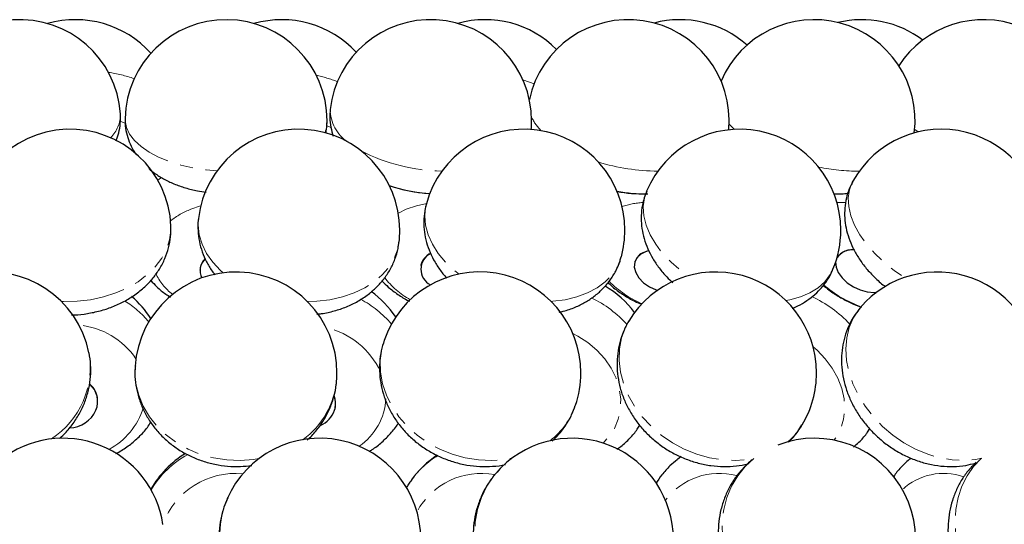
# Model space of a CAD drawing. Header units: millimetres. Extents: x 0 to 841, y 0 to 1481.
# Tile 27 of 29: x 619 to 716, y 1312 to 1362. Entities that reach past the tile are written whole.
import ezdxf

# ---------------------------------------------------------------- set-up
doc = ezdxf.new("R2010")
doc.units = ezdxf.units.MM
doc.linetypes.add('SLD-Combinazione-di-due-tratteggi', pattern=[12.7, 6.35, -1.27, 1.27, -1.27, 1.27, -1.27])
doc.linetypes.add('SLD-Solido', pattern=[0])

msp = doc.modelspace()

# ---------------------------------------------------------------- linework, layer by layer
at = {"color": 8, "linetype": 'SLD-Combinazione-di-due-tratteggi', "lineweight": 18}
for p, q in [((628.664, 1351.868), (629.12, 1351.708)), ((707.252, 1351.085), (707.601, 1350.834)), ((635.6, 1343.172), (636.581, 1343.497)), ((656.147, 1342.771), (656.935, 1343.172)), ((702.817, 1321.447), (702.594, 1321.115))]:
    msp.add_line(p, q, dxfattribs=at)
at = {"color": 7, "linetype": 'SLD-Solido', "lineweight": 25}
for p, q in [((699.271, 1344.696), (699.812, 1344.694)), ((699.528, 1344.693), (699.812, 1344.694)), ((680.405, 1338.905), (680.918, 1339.084)), ((636.515, 1337.179), (636.514, 1337.148)), ((658.384, 1337.632), (658.377, 1337.6)), ((679.577, 1338.035), (679.567, 1338.004)), ((626.385, 1324.288), (626.384, 1324.311)), ((649.893, 1323.493), (649.898, 1323.515)), ((702.577, 1321.091), (702.825, 1321.45)), ((684.153, 1318.685), (683.778, 1318.408)), ((666.339, 1317.618), (666.229, 1317.508)), ((639.247, 1314.607), (639.207, 1314.518))]:
    msp.add_line(p, q, dxfattribs=at)
at = {"color": 8, "linetype": 'SLD-Combinazione-di-due-tratteggi', "lineweight": 18, "flags": 128}
for points in [[(668.477, 1355.991), (668.567, 1355.962), (669.584, 1355.597)], [(629.094, 1352.169), (629.1, 1351.933), (629.237, 1351.267), (629.55, 1350.613), (630.033, 1349.982), (630.678, 1349.386), (631.473, 1348.836), (632.404, 1348.342), (633.454, 1347.912), (634.605, 1347.553), (635.836, 1347.273), (637.125, 1347.077), (638.203, 1346.981)], [(649.104, 1351.422), (649.467, 1351.257), (649.546, 1351.218)], [(688.887, 1351.588), (689.217, 1351.267), (689.422, 1351.083)], [(632.33, 1346.057), (632.486, 1346.169), (632.705, 1346.319)], [(701.135, 1345.953), (701.08, 1345.851), (700.801, 1345.11), (700.684, 1344.299), (700.731, 1343.43), (700.942, 1342.519), (701.311, 1341.583), (701.834, 1340.639), (702.5, 1339.702), (703.298, 1338.791), (704.213, 1337.92), (705.229, 1337.107), (706.242, 1336.418)], [(680.716, 1344.958), (680.503, 1344.299), (680.391, 1343.43), (680.449, 1342.519), (680.677, 1341.583), (681.07, 1340.639), (681.621, 1339.702), (682.321, 1338.791), (683.157, 1337.92), (684.113, 1337.107), (684.832, 1336.588)], [(699.269, 1344.698), (699.429, 1344.695), (699.528, 1344.693)], [(656.935, 1343.172), (657.93, 1343.521), (658.965, 1343.741)], [(658.918, 1343.716), (658.85, 1343.43), (658.755, 1342.519), (658.835, 1341.583), (659.089, 1340.639), (659.512, 1339.702), (660.097, 1338.791), (660.832, 1337.92), (661.706, 1337.107), (662.158, 1336.75)], [(699.559, 1343.832), (699.874, 1343.849), (700.397, 1343.851)], [(636.357, 1342.264), (636.324, 1341.583), (636.432, 1340.639), (636.717, 1339.702), (637.172, 1338.791), (637.789, 1337.92), (638.559, 1337.107), (638.81, 1336.882)], [(622.797, 1334.037), (623.016, 1334.03), (624.351, 1334.06), (625.674, 1334.215), (626.96, 1334.493), (628.188, 1334.889), (629.334, 1335.395), (630.379, 1336.004), (631.304, 1336.703), (632.092, 1337.481), (632.73, 1338.323), (633.205, 1339.215), (633.51, 1340.14), (633.639, 1341.082), (633.64, 1341.489)], [(647.15, 1334.026), (648.089, 1334.06), (649.38, 1334.215), (650.615, 1334.493), (651.773, 1334.889), (652.833, 1335.395), (653.776, 1336.004), (654.586, 1336.703), (655.247, 1337.481), (655.749, 1338.323), (656.082, 1339.215), (656.22, 1339.929)], [(671.262, 1334.049), (671.423, 1334.06), (672.649, 1334.215), (673.802, 1334.493), (674.862, 1334.889), (675.81, 1335.395), (676.628, 1336.004), (677.303, 1336.703), (677.822, 1337.481), (678.175, 1338.323), (678.22, 1338.477)], [(694.498, 1334.143), (694.909, 1334.215), (695.952, 1334.493), (696.888, 1334.889), (697.699, 1335.395), (698.373, 1336.004), (698.896, 1336.703), (699.165, 1337.235)], [(701.862, 1333.422), (701.724, 1333.252), (701.173, 1332.403), (700.77, 1331.456), (700.522, 1330.43), (700.435, 1329.341), (700.51, 1328.21), (700.744, 1327.057), (701.135, 1325.901), (701.676, 1324.765), (702.355, 1323.668), (703.162, 1322.63), (704.082, 1321.669), (705.099, 1320.803), (706.194, 1320.046), (707.348, 1319.413), (708.541, 1318.915), (709.75, 1318.56), (710.955, 1318.355), (712.134, 1318.304), (713.266, 1318.407), (713.9, 1318.539)], [(678.962, 1332.103), (678.622, 1331.456), (678.249, 1330.43), (678.043, 1329.341), (678.006, 1328.21), (678.139, 1327.057), (678.44, 1325.901), (678.903, 1324.765), (679.52, 1323.668), (680.281, 1322.63), (681.171, 1321.669), (682.174, 1320.803), (683.274, 1320.046), (684.449, 1319.413), (685.68, 1318.915), (686.943, 1318.56), (688.218, 1318.355), (689.48, 1318.304), (690.708, 1318.407), (691.403, 1318.539)], [(673.413, 1330.865), (673.899, 1330.615), (674.9, 1329.976), (675.799, 1329.221), (676.576, 1328.367), (677.214, 1327.435), (677.696, 1326.447), (678.012, 1325.425), (678.155, 1324.394), (678.12, 1323.377), (677.909, 1322.399), (677.527, 1321.482), (676.983, 1320.649), (676.408, 1320.026)], [(654.733, 1330.163), (654.508, 1329.341), (654.361, 1328.21), (654.389, 1327.057), (654.592, 1325.901), (654.967, 1324.765), (655.507, 1323.668), (656.202, 1322.63), (657.039, 1321.669), (658.005, 1320.803), (659.082, 1320.046), (660.249, 1319.413), (661.488, 1318.915), (662.775, 1318.56), (664.087, 1318.355), (665.402, 1318.304), (666.695, 1318.407), (667.406, 1318.532)], [(697.195, 1329.564), (697.585, 1329.221), (698.399, 1328.367), (699.088, 1327.435), (699.636, 1326.447), (700.03, 1325.425), (700.261, 1324.394), (700.324, 1323.377), (700.217, 1322.399), (699.942, 1321.482), (699.506, 1320.649), (699.266, 1320.313)], [(630.095, 1327.64), (630.078, 1327.057), (630.179, 1325.901), (630.456, 1324.765), (630.905, 1323.668), (631.518, 1322.63), (632.283, 1321.669), (633.187, 1320.803), (634.214, 1320.046), (635.346, 1319.413), (636.561, 1318.915), (637.84, 1318.56), (639.158, 1318.355), (640.493, 1318.304), (641.82, 1318.407), (642.354, 1318.493)], [(683.749, 1318.386), (683.795, 1318.422), (684.155, 1318.684)], [(691.341, 1318.495), (690.487, 1317.715), (689.74, 1316.794), (689.129, 1315.761), (688.664, 1314.635), (688.354, 1313.434), (688.204, 1312.181), (688.218, 1310.898), (688.393, 1309.609), (688.729, 1308.335), (689.218, 1307.099), (689.852, 1305.925), (690.619, 1304.832), (691.507, 1303.84), (692.498, 1302.967), (693.066, 1302.554)], [(713.832, 1318.494), (713.087, 1317.715), (712.446, 1316.794), (711.934, 1315.761), (711.56, 1314.635), (711.332, 1313.434), (711.252, 1312.181), (711.324, 1310.898), (711.544, 1309.609), (711.91, 1308.335), (712.415, 1307.099), (713.049, 1305.925), (713.803, 1304.832), (714.661, 1303.84), (715.609, 1302.967), (716.066, 1302.613)], [(666.229, 1317.508), (665.605, 1316.794), (664.909, 1315.761), (664.365, 1314.635), (663.98, 1313.434), (663.764, 1312.181), (663.719, 1310.898), (663.845, 1309.609), (664.142, 1308.335), (664.603, 1307.099), (665.221, 1305.925), (665.984, 1304.832), (666.878, 1303.84), (667.889, 1302.967), (668.547, 1302.504)]]:
    msp.add_lwpolyline(points, dxfattribs=at)
at = {"color": 7, "linetype": 'SLD-Solido', "lineweight": 25, "flags": 128}
for points in [[(680.931, 1339.058), (680.672, 1338.986), (680.147, 1338.732), (679.762, 1338.371), (679.542, 1337.925), (679.5, 1337.424), (679.639, 1336.897), (679.95, 1336.379), (680.413, 1335.902), (681, 1335.496), (681.673, 1335.187), (681.792, 1335.145)], [(699.573, 1338.409), (699.698, 1338.595), (700.072, 1338.905)], [(699.422, 1337.919), (699.467, 1337.424), (699.684, 1336.897), (700.06, 1336.379), (700.57, 1335.902), (701.184, 1335.496), (701.861, 1335.187), (702.561, 1334.993), (703.239, 1334.927), (703.461, 1334.935)]]:
    msp.add_lwpolyline(points, dxfattribs=at)
at = {"color": 7, "linetype": 'SLD-Solido', "lineweight": 25}
for centre, radius, start, end in [((618.667, 1351.943), 10, 3.88215, 183.88215), ((624.202, 1351.943), 10, 41.8869, 106.06793), ((639.092, 1351.943), 10, 0, 178.70152), ((644.627, 1351.943), 10, 42.66754, 106.06793), ((659.333, 1351.943), 10, 0, 173.57355), ((664.732, 1351.943), 10, 44.92534, 105.66198), ((678.893, 1351.943), 10, 354.80388, 167.95643), ((684.023, 1351.943), 10, 48.44624, 104.86243), ((697.289, 1351.943), 10, 353.06981, 156.90002), ((702.024, 1351.943), 10, 52.96633, 103.69308), ((714.069, 1351.943), 10, 350.43265, 147.0352), ((639.092, 1351.943), 10, 358.70152, 0), ((659.333, 1351.943), 10, 354.86192, 0), ((623.647, 1341.097), 10, 2.24827, 182.24827), ((646.288, 1341.097), 10, 0, 173.29636), ((668.569, 1341.097), 10, 0, 164.81353), ((689.941, 1341.097), 10, 0, 157.2829), ((709.877, 1341.097), 10, 0, 150.94475), ((660.191, 1359.733), 15.036, 250.81766, 266.41616), ((660.246, 1360.048), 15.356, 255.1766, 266.28291), ((680.586, 1360.083), 15.389, 259.55986, 270.93925), ((680.513, 1360.048), 15.356, 259.83993, 270.50366), ((646.288, 1341.097), 10, 353.29636, 0), ((668.569, 1341.097), 10, 344.81353, 0), ((689.941, 1341.097), 10, 337.2829, 0), ((701.052, 1337.3), 1.846, 83.26635, 143.35621), ((701.171, 1336.731), 2.436, 88.10454, 116.80685), ((638.193, 1337.079), 1.68, 135.43888, 176.59126), ((638.124, 1337.09), 1.604, 133.11803, 206.60446), ((660.116, 1337.228), 1.738, 116.21745, 242.63606), ((660.067, 1337.243), 1.728, 115.12619, 166.98918), ((681.002, 1337.508), 1.519, 113.16209, 159.70368), ((615.73, 1326.962), 10, 11.50707, 191.50707), ((640.072, 1326.962), 10, 0, 176.10988), ((664.207, 1326.962), 10, 0, 161.32956), ((687.539, 1326.962), 10, 0, 149.05764), ((709.496, 1326.962), 10, 0, 139.7582), ((671.513, 1326.962), 10, 36.74526, 59.40993), ((623.221, 1326.962), 10, 32.59067, 49.23195), ((647.563, 1326.962), 10, 33.67801, 53.78324), ((640.072, 1326.962), 10, 356.10988, 0), ((664.207, 1326.962), 10, 341.32956, 0), ((687.539, 1326.962), 10, 329.05764, 0), ((624.014, 1324.123), 2.377, 4.52448, 48.30848), ((624.055, 1324.131), 2.328, 338.25078, 48.19567), ((647.667, 1323.94), 2.269, 342.78196, 18.11131), ((647.683, 1323.961), 2.259, 348.63213, 17.86824), ((623.485, 1324.524), 3.007, 272.60965, 335.30997), ((647.463, 1324.086), 2.509, 293.08851, 340.96804), ((622.954, 1310.501), 10, 8.33564, 188.33564), ((648.365, 1310.501), 10, 0, 156.31507), ((673.364, 1310.501), 10, 0, 134.62915), ((697.336, 1310.501), 10, 302.61992, 111.3252), ((640.34, 1310.501), 10, 121.73621, 150.37835), ((665.537, 1310.501), 10, 123.58263, 143.94212)]:
    msp.add_arc(centre, radius, start, end, dxfattribs=at)
at = {"color": 8, "linetype": 'SLD-Combinazione-di-due-tratteggi', "lineweight": 18}
for centre, radius, start, end in [((625.179, 1341.635), 15.259, 71.57475, 81.44315), ((644.404, 1340.623), 16.232, 69.40368, 77.13074), ((653.329, 1353.11), 3.933, 180.70186, 236.42558), ((625.385, 1352.578), 3.259, 314.48551, 0.738), ((646.47, 1351.786), 2.62, 336.83702, 358.4738), ((673.801, 1354.502), 4.992, 206.34738, 225.41734), ((660.718, 1364.87), 17.921, 242.55536, 269.18006), ((681.999, 1367.503), 20.561, 252.85812, 269.52162), ((701.646, 1366.068), 19.123, 258.23818, 270.358), ((638.249, 1336.26), 7.403, 110.97353, 128.86538), ((680.752, 1336.231), 7.616, 93.11673, 108.85646), ((637.164, 1339.175), 5.555, 204.96249, 232.76254), ((661.076, 1341.107), 7.842, 216.579, 241.44164), ((684.24, 1343.141), 10.131, 224.44809, 246.88972), ((706.133, 1345.059), 12.265, 229.81816, 250.07727), ((647.511, 1325.036), 10.446, 40.43706, 62.03688), ((670.15, 1323.974), 11.618, 41.80812, 63.93186), ((691.682, 1323.101), 12.634, 43.48748, 64.79917), ((624.32, 1326.208), 9.196, 39.20298, 58.952), ((623.829, 1324.062), 7.67, 34.20776, 84.70636), ((647.203, 1323.753), 7.916, 24.97859, 76.85997), ((617.15, 1327.539), 8.498, 303.30518, 9.60305), ((641.94, 1326.968), 8.138, 305.69639, 355.17039), ((648.825, 1324.72), 6.087, 304.52426, 357.11909), ((624.204, 1325.572), 7.002, 298.2047, 342.74515), ((666.545, 1326.223), 7.549, 307.79224, 340.96152), ((690.347, 1325.292), 6.733, 310.12842, 328.95802), ((639.979, 1310.409), 9.687, 118.86599, 149.01526), ((664.755, 1311.064), 9.037, 121.16831, 144.1091), ((640.046, 1309.331), 7.688, 84.72452, 159.62042), ((664.376, 1309.754), 7.272, 79.72463, 151.48114), ((687.924, 1310.347), 6.678, 75.25125, 143.03679), ((710.081, 1311.119), 5.899, 70.30843, 133.20243), ((648.207, 1310.773), 9.748, 157.40685, 238.33036)]:
    msp.add_arc(centre, radius, start, end, dxfattribs=at)
at = {"color": 7, "linetype": 'SLD-Solido', "lineweight": 25}
for points, knots in [([(649.405, 1353.061), (649.382, 1352.782), (649.333, 1352.189), (649.439, 1351.287), (649.62, 1350.697), (649.71, 1350.404)], [0, 0, 0, 0, 0.310411, 0.657719, 1, 1, 1, 1]), ([(628.2, 1349.953), (628.298, 1350.216), (628.501, 1350.764), (628.661, 1351.661), (628.648, 1352.285), (628.642, 1352.602)], [0, 0, 0, 0, 0.3128012, 0.6499541, 1, 1, 1, 1]), ([(629.109, 1352.164), (629.107, 1351.923), (629.1, 1351.365), (629.27, 1350.508), (629.582, 1349.63), (629.909, 1348.974), (630.159, 1348.642), (630.225, 1348.553)], [0, 0, 0, 0, 0.186632, 0.43103, 0.671898, 0.912602, 1, 1, 1, 1]), ([(648.964, 1350.701), (648.982, 1350.77), (649.068, 1351.1), (649.073, 1351.444), (649.077, 1351.717)], [0, 0, 0, 0, 0.208297, 1, 1, 1, 1]), ([(631.457, 1347.201), (631.639, 1347.048), (632.089, 1346.667), (632.919, 1346.164), (633.938, 1345.672), (635.062, 1345.278), (636.128, 1344.999), (636.828, 1344.898), (637.113, 1344.857)], [0, 0, 0, 0, 0.119343, 0.296253, 0.482668, 0.675112, 0.867617, 1, 1, 1, 1]), ([(701.146, 1345.949), (701.018, 1345.706), (700.734, 1345.171), (700.467, 1344.272), (700.315, 1343.296), (700.311, 1342.307), (700.444, 1341.314), (700.714, 1340.323), (701.123, 1339.337), (701.672, 1338.366), (702.355, 1337.42), (703.172, 1336.527), (703.845, 1335.891), (704.265, 1335.584), (704.346, 1335.525)], [0, 0, 0, 0, 0.069955, 0.15453, 0.238378, 0.322461, 0.407772, 0.495295, 0.585866, 0.679893, 0.777046, 0.876259, 0.976078, 1, 1, 1, 1]), ([(680.727, 1344.937), (680.639, 1344.727), (680.419, 1344.2), (680.237, 1343.304), (680.162, 1342.285), (680.239, 1341.263), (680.457, 1340.25), (680.815, 1339.253), (681.312, 1338.28), (681.949, 1337.343), (682.614, 1336.549), (683.108, 1336.105), (683.305, 1335.928)], [0, 0, 0, 0, 0.068943, 0.172316, 0.274891, 0.377653, 0.48159, 0.587627, 0.6965, 0.808556, 0.923561, 1, 1, 1, 1]), ([(699.494, 1344.707), (699.671, 1344.701), (700.063, 1344.686), (700.436, 1344.729), (700.64, 1344.753)], [0, 0, 0, 0, 0.451957, 1, 1, 1, 1]), ([(658.94, 1343.721), (658.894, 1343.568), (658.746, 1343.08), (658.66, 1342.221), (658.677, 1341.175), (658.851, 1340.14), (659.167, 1339.131), (659.62, 1338.152), (660.221, 1337.226), (660.673, 1336.625), (660.95, 1336.359), (660.95, 1336.359)], [0, 0, 0, 0, 0.060304, 0.192666, 0.323959, 0.455252, 0.587619, 0.722056, 0.859355, 0.999939, 1, 1, 1, 1]), ([(636.372, 1342.29), (636.36, 1342.223), (636.285, 1341.806), (636.301, 1341.023), (636.426, 1339.97), (636.711, 1338.946), (637.14, 1337.969), (637.578, 1337.205), (637.91, 1336.8), (638.013, 1336.675)], [0, 0, 0, 0, 0.034185, 0.21199, 0.388253, 0.56417, 0.741056, 0.92014, 1, 1, 1, 1]), ([(623.808, 1332.723), (623.902, 1332.722), (624.424, 1332.716), (625.371, 1332.836), (626.629, 1333.09), (627.848, 1333.49), (629.008, 1334.021), (630.086, 1334.683), (631.058, 1335.467), (631.87, 1336.329), (632.541, 1337.27), (633.064, 1338.269), (633.431, 1339.347), (633.638, 1340.429), (633.637, 1341.146), (633.636, 1341.494)], [0, 0, 0, 0, 0.0185996, 0.1025072, 0.1868839, 0.2718267, 0.3573654, 0.4432535, 0.5289787, 0.6138452, 0.6885061, 0.7698751, 0.8494054, 0.9270413, 1, 1, 1, 1]), ([(648.09, 1332.799), (648.245, 1332.812), (648.829, 1332.862), (649.813, 1333.093), (651.02, 1333.492), (652.153, 1334.041), (653.153, 1334.698), (654.007, 1335.438), (654.739, 1336.262), (655.357, 1337.191), (655.827, 1338.215), (656.114, 1339.134), (656.177, 1339.714), (656.201, 1339.929)], [0, 0, 0, 0, 0.038225, 0.14415, 0.250776, 0.35761, 0.463875, 0.557725, 0.649747, 0.749956, 0.847859, 0.943492, 1, 1, 1, 1]), ([(672.072, 1332.995), (672.203, 1333.02), (672.75, 1333.125), (673.616, 1333.446), (674.647, 1333.943), (675.545, 1334.537), (676.367, 1335.251), (677.091, 1336.085), (677.676, 1337.032), (678.046, 1337.836), (678.164, 1338.33), (678.198, 1338.472)], [0, 0, 0, 0, 0.044806, 0.18778, 0.314796, 0.439028, 0.560594, 0.693333, 0.822723, 0.948893, 1, 1, 1, 1]), ([(695.116, 1333.365), (695.141, 1333.373), (695.502, 1333.494), (696.139, 1333.838), (697, 1334.4), (697.782, 1335.095), (698.454, 1335.91), (698.92, 1336.646), (699.098, 1337.113), (699.149, 1337.247)], [0, 0, 0, 0, 0.01363, 0.1965835, 0.3749251, 0.5495916, 0.7398633, 0.9251501, 1, 1, 1, 1]), ([(631.643, 1336.131), (631.841, 1335.914), (632.293, 1335.419), (632.957, 1334.868), (633.441, 1334.57), (633.598, 1334.474)], [0, 0, 0, 0, 0.3446971, 0.7886318, 1, 1, 1, 1]), ([(654.537, 1336.07), (654.737, 1335.867), (655.212, 1335.383), (656.094, 1334.737), (656.8, 1334.273), (657.206, 1334.087), (657.236, 1334.073)], [0, 0, 0, 0, 0.256836, 0.611171, 0.970818, 1, 1, 1, 1]), ([(676.895, 1335.905), (677.077, 1335.736), (677.556, 1335.29), (678.447, 1334.673), (679.379, 1334.12), (679.996, 1333.858), (680.224, 1333.761)], [0, 0, 0, 0, 0.190547, 0.502329, 0.815923, 1, 1, 1, 1]), ([(698.199, 1335.641), (698.384, 1335.487), (698.888, 1335.067), (699.809, 1334.484), (700.885, 1333.903), (701.627, 1333.615), (701.976, 1333.479)], [0, 0, 0, 0, 0.167331, 0.455646, 0.74423, 1, 1, 1, 1]), ([(701.866, 1333.402), (701.694, 1333.195), (701.289, 1332.707), (700.8, 1331.832), (700.388, 1330.819), (700.121, 1329.751), (699.997, 1328.647), (700.018, 1327.519), (700.185, 1326.379), (700.496, 1325.242), (700.95, 1324.124), (701.541, 1323.045), (702.261, 1322.02), (703.1, 1321.069), (704.044, 1320.207), (705.081, 1319.45), (706.196, 1318.811), (707.373, 1318.302), (708.594, 1317.936), (709.841, 1317.723), (711.087, 1317.677), (712.237, 1317.772), (712.945, 1317.96), (713.259, 1318.044)], [0, 0, 0, 0, 0.033641, 0.079228, 0.124641, 0.170143, 0.215979, 0.262359, 0.309426, 0.357236, 0.405752, 0.454858, 0.504413, 0.554292, 0.604421, 0.654779, 0.705375, 0.756213, 0.807238, 0.858314, 0.909213, 0.959654, 1, 1, 1, 1]), ([(679.003, 1332.158), (678.983, 1332.129), (678.746, 1331.79), (678.419, 1331.063), (678.044, 1329.997), (677.832, 1328.882), (677.767, 1327.745), (677.853, 1326.598), (678.088, 1325.457), (678.47, 1324.336), (678.994, 1323.252), (679.654, 1322.221), (680.442, 1321.259), (681.346, 1320.384), (682.353, 1319.609), (683.448, 1318.948), (684.614, 1318.415), (685.833, 1318.019), (687.087, 1317.769), (688.353, 1317.675), (689.581, 1317.725), (690.362, 1317.887), (690.735, 1317.964)], [0, 0, 0, 0, 0.004769, 0.055185, 0.105353, 0.155445, 0.20566, 0.256177, 0.30714, 0.358638, 0.410703, 0.463308, 0.516386, 0.569851, 0.623629, 0.677663, 0.731917, 0.786352, 0.840918, 0.895528, 0.95005, 1, 1, 1, 1]), ([(654.744, 1330.174), (654.641, 1329.841), (654.424, 1329.14), (654.282, 1328.027), (654.278, 1326.87), (654.43, 1325.718), (654.733, 1324.587), (655.181, 1323.493), (655.771, 1322.452), (656.493, 1321.477), (657.339, 1320.586), (658.296, 1319.791), (659.352, 1319.106), (660.488, 1318.544), (661.689, 1318.115), (662.935, 1317.828), (664.208, 1317.683), (665.48, 1317.71), (666.33, 1317.784), (666.737, 1317.89), (666.737, 1317.89)], [0, 0, 0, 0, 0.051885, 0.109121, 0.166265, 0.223486, 0.280941, 0.338755, 0.397017, 0.455767, 0.515001, 0.574681, 0.634747, 0.695137, 0.755796, 0.816675, 0.877714, 0.93885, 0.999998, 1, 1, 1, 1]), ([(622.609, 1320.474), (622.835, 1320.683), (623.368, 1321.176), (624.068, 1322.075), (624.713, 1323.131), (625.204, 1324.254), (625.535, 1325.417), (625.708, 1326.601), (625.703, 1327.783), (625.626, 1328.583), (625.524, 1328.976), (625.52, 1328.991)], [0, 0, 0, 0, 0.096178, 0.22751, 0.358109, 0.487737, 0.616235, 0.743553, 0.869756, 0.995016, 1, 1, 1, 1]), ([(630.118, 1327.687), (630.101, 1327.524), (630.045, 1326.975), (630.116, 1326.033), (630.324, 1324.885), (630.692, 1323.774), (631.202, 1322.715), (631.849, 1321.722), (632.624, 1320.811), (633.517, 1319.993), (634.514, 1319.282), (635.602, 1318.689), (636.765, 1318.225), (637.985, 1317.897), (639.242, 1317.716), (640.468, 1317.672), (641.26, 1317.762), (641.632, 1317.804)], [0, 0, 0, 0, 0.028759, 0.097179, 0.165418, 0.233644, 0.302029, 0.370721, 0.439834, 0.509437, 0.579554, 0.650168, 0.721234, 0.792691, 0.864475, 0.93653, 1, 1, 1, 1]), ([(647.122, 1320.338), (647.202, 1320.405), (647.598, 1320.737), (648.195, 1321.444), (648.886, 1322.442), (649.425, 1323.52), (649.8, 1324.648), (650.002, 1325.566), (650.023, 1326.104), (650.028, 1326.25)], [0, 0, 0, 0, 0.0460207, 0.2267525, 0.4060495, 0.5837896, 0.7600013, 0.9348588, 1, 1, 1, 1]), ([(671.365, 1320.224), (671.584, 1320.431), (672.093, 1320.912), (672.741, 1321.791), (673.304, 1322.756), (673.55, 1323.432), (673.662, 1323.74)], [0, 0, 0, 0, 0.21249, 0.491727, 0.768323, 1, 1, 1, 1]), ([(628.174, 1318.977), (628.278, 1319.027), (628.761, 1319.263), (629.546, 1319.817), (630.494, 1320.635), (631.2, 1321.398), (631.535, 1321.912), (631.645, 1322.081)], [0, 0, 0, 0, 0.072415, 0.339294, 0.605468, 0.870414, 1, 1, 1, 1]), ([(653.269, 1319.214), (653.361, 1319.266), (653.814, 1319.52), (654.537, 1320.104), (655.392, 1320.967), (655.925, 1321.61), (656.131, 1321.976), (656.141, 1321.994)], [0, 0, 0, 0, 0.077779, 0.382602, 0.685054, 0.984817, 1, 1, 1, 1]), ([(677.768, 1319.416), (677.907, 1319.509), (678.377, 1319.82), (679.061, 1320.488), (679.684, 1321.194), (679.96, 1321.661), (680.037, 1321.791)], [0, 0, 0, 0, 0.150086, 0.508252, 0.862403, 1, 1, 1, 1]), ([(694.755, 1320.136), (694.82, 1320.193), (695.175, 1320.501), (695.636, 1321.062), (695.963, 1321.602), (696.092, 1321.814)], [0, 0, 0, 0, 0.120337, 0.654663, 1, 1, 1, 1]), ([(701.184, 1319.638), (701.372, 1319.793), (701.85, 1320.188), (702.317, 1320.701), (702.555, 1321.073), (702.59, 1321.129)], [0, 0, 0, 0, 0.354772, 0.904472, 1, 1, 1, 1]), ([(683.754, 1318.374), (683.508, 1318.175), (682.952, 1317.726), (682.235, 1316.932), (681.825, 1316.308), (681.633, 1316.016)], [0, 0, 0, 0, 0.298249, 0.672111, 1, 1, 1, 1]), ([(691.164, 1318.359), (691.161, 1318.358), (690.84, 1318.132), (690.286, 1317.566), (689.528, 1316.671), (688.905, 1315.668), (688.411, 1314.59), (688.056, 1313.447), (687.845, 1312.258), (687.781, 1311.039), (687.867, 1309.808), (688.103, 1308.584), (688.486, 1307.386), (689.011, 1306.234), (689.67, 1305.145), (690.459, 1304.142), (691.282, 1303.296), (691.881, 1302.845), (692.141, 1302.649)], [0, 0, 0, 0, 0.00047, 0.066471, 0.132377, 0.198337, 0.264493, 0.33096, 0.39782, 0.465119, 0.532864, 0.601033, 0.66958, 0.738455, 0.807602, 0.876968, 0.946482, 1, 1, 1, 1]), ([(706.905, 1318.531), (706.879, 1318.513), (706.537, 1318.279), (705.974, 1317.707), (705.402, 1317.087), (705.161, 1316.698), (705.122, 1316.636)], [0, 0, 0, 0, 0.036564, 0.476625, 0.916432, 1, 1, 1, 1]), ([(713.348, 1318.138), (713.092, 1317.883), (712.571, 1317.362), (711.923, 1316.445), (711.379, 1315.438), (710.965, 1314.352), (710.685, 1313.204), (710.543, 1312.009), (710.544, 1310.785), (710.689, 1309.549), (710.978, 1308.323), (711.407, 1307.126), (711.971, 1305.978), (712.661, 1304.895), (713.476, 1303.908), (714.202, 1303.173), (714.685, 1302.819), (714.826, 1302.715)], [0, 0, 0, 0, 0.063623, 0.129817, 0.196458, 0.263742, 0.331789, 0.400632, 0.470222, 0.540451, 0.611198, 0.682356, 0.753853, 0.825645, 0.897688, 0.969919, 1, 1, 1, 1]), ([(666.232, 1317.491), (666.017, 1317.266), (665.524, 1316.75), (664.895, 1315.822), (664.334, 1314.749), (663.919, 1313.608), (663.651, 1312.419), (663.536, 1311.201), (663.574, 1309.971), (663.765, 1308.747), (664.108, 1307.55), (664.597, 1306.396), (665.227, 1305.306), (665.984, 1304.292), (666.872, 1303.391), (667.509, 1302.824), (667.868, 1302.599), (667.869, 1302.598)], [0, 0, 0, 0, 0.05538, 0.127171, 0.19891, 0.27068, 0.342558, 0.41461, 0.486887, 0.55942, 0.632222, 0.705289, 0.778605, 0.85214, 0.925858, 0.999718, 1, 1, 1, 1]), ([(657.449, 1316.349), (657.343, 1316.217), (657.156, 1315.983), (657.018, 1315.717), (656.958, 1315.6)], [0, 0, 0, 0, 0.562932, 1, 1, 1, 1]), ([(639.259, 1314.605), (639.128, 1314.302), (638.834, 1313.624), (638.554, 1312.504), (638.393, 1311.284), (638.394, 1310.051), (638.55, 1308.825), (638.86, 1307.626), (639.319, 1306.472), (639.922, 1305.381), (640.656, 1304.367), (641.52, 1303.46), (642.2, 1302.854), (642.612, 1302.594), (642.67, 1302.557)], [0, 0, 0, 0, 0.073145, 0.163996, 0.254798, 0.345608, 0.436479, 0.527461, 0.618592, 0.709901, 0.801403, 0.893102, 0.984991, 1, 1, 1, 1])]:
    msp.add_open_spline(points, degree=3, knots=knots, dxfattribs=at)

doc.saveas('drawing.dxf')
